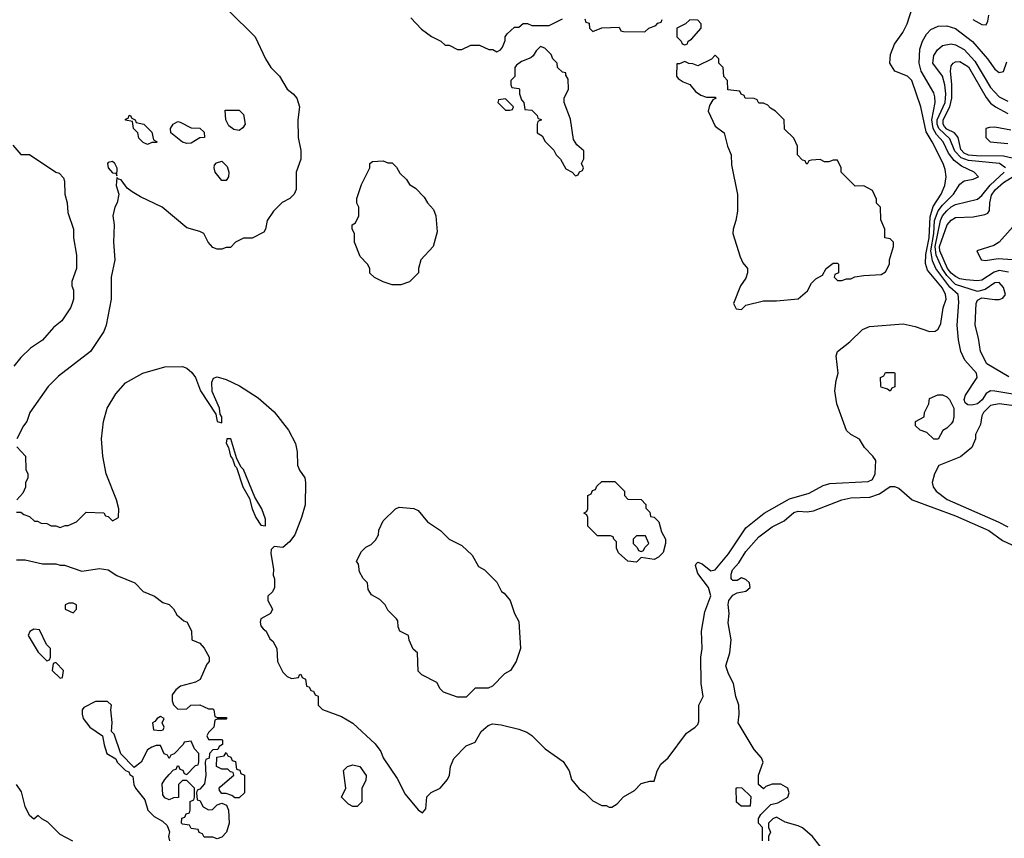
# Model space of a CAD drawing. Header units: inches. Extents: x 1793402 to 1900366, y 320852 to 470679.
# Tile 123 of 256: x 1812585 to 1817093, y 370921 to 374669. Entities that reach past the tile are written whole.
import ezdxf

# ---------------------------------------------------------------- set-up
doc = ezdxf.new("R2010")
doc.units = ezdxf.units.IN
doc.header["$MEASUREMENT"] = 0
doc.layers.add('B8317', color=7, linetype='Continuous')

msp = doc.modelspace()

# ---------------------------------------------------------------- linework, layer by layer
at = {"layer": 'B8317', "color": 4}
for points, elevation in [([(1812570, 372414), (1812590, 372414), (1812603.6, 372403.6), (1812630, 372394), (1812652.7, 372372.7), (1812667.3, 372372.7), (1812683.6, 372363.6), (1812710, 372362), (1812730, 372352), (1812750, 372352), (1812770, 372344.7), (1812792.7, 372352.7), (1812807.3, 372352.7), (1812846, 372370), (1812890, 372414), (1812971.1, 372411.1), (1812978, 372398), (1812990, 372394), (1813010, 372374), (1813038, 372390), (1813039, 372430), (1813029, 372470), (1812981.2, 372590), (1812965.2, 372670), (1812959.3, 372750), (1812969.3, 372830), (1812986, 372890), (1813024.8, 372955.2), (1813070, 373006), (1813149.5, 373050.5), (1813250, 373079.1), (1813330, 373080.5), (1813350, 373073.4), (1813374, 373054), (1813390.3, 373030.3), (1813412.7, 372970), (1813483.1, 372863.1), (1813488.8, 372830), (1813510, 372822.8), (1813511.1, 372850), (1813502.5, 372862.5), (1813499.6, 372890), (1813466.2, 372966.2), (1813464.5, 373010), (1813472.7, 373027.3), (1813490, 373033.4), (1813530, 373022), (1813591.8, 372991.8), (1813677.3, 372937.3), (1813750, 372874), (1813816.3, 372790), (1813848.1, 372728.1), (1813856.3, 372690), (1813857.6, 372630), (1813866.9, 372606.9), (1813891.5, 372571.6), (1813894, 372550), (1813892.1, 372447.9), (1813875.5, 372390), (1813844.9, 372310), (1813820.9, 372279.1), (1813790, 372252), (1813750, 372257.2), (1813737.3, 372242.7), (1813735.5, 372224.5), (1813747.1, 372152.9), (1813745.4, 372125.4), (1813751.3, 372108.7), (1813752, 372070), (1813742, 372050), (1813722, 372030), (1813722, 372010), (1813742, 371970), (1813734, 371950), (1813690, 371926), (1813686, 371910), (1813690, 371894), (1813699.6, 371879.6), (1813714, 371870), (1813730, 371834), (1813743.6, 371823.6), (1813762, 371790), (1813766, 371730), (1813790, 371682), (1813810, 371662), (1813830, 371652), (1813862, 371658), (1813866, 371670), (1813872, 371672), (1813878, 371658), (1813894, 371650), (1813898, 371618), (1813910, 371614), (1813918, 371598), (1813930, 371594), (1813938, 371578), (1813951.6, 371571.6), (1813952, 371530), (1813970.9, 371510.9), (1814058, 371478), (1814110, 371447.7), (1814213.5, 371353.5), (1814238.3, 371318.3), (1814249, 371289), (1814314.2, 371194.2), (1814350, 371122.8), (1814410, 371051), (1814430, 371038), (1814444, 371056), (1814449.4, 371110.6), (1814469.3, 371130.7), (1814510, 371151.3), (1814544, 371190), (1814552.7, 371210), (1814557.2, 371250), (1814572.9, 371287.1), (1814630, 371344.7), (1814670, 371362), (1814698, 371410), (1814730, 371438), (1814750, 371444.7), (1814790, 371441), (1814870, 371421), (1814906.4, 371406.4), (1814930, 371391.3), (1814990.7, 371330.7), (1815073.2, 371273.2), (1815101, 371230), (1815111.1, 371191.1), (1815147.1, 371147.1), (1815172, 371130), (1815210, 371092), (1815250, 371072), (1815270, 371072), (1815283.6, 371063.6), (1815296.4, 371063.6), (1815320.4, 371079.6), (1815349.1, 371110.9), (1815400.4, 371139.6), (1815430, 371171.3), (1815470, 371182), (1815490, 371182), (1815504, 371230), (1815520.2, 371259.8), (1815554, 371290), (1815638, 371402), (1815678, 371430), (1815690, 371442), (1815695.3, 371455.3), (1815695.3, 371530), (1815714, 371570), (1815705.2, 371630), (1815704.5, 371750), (1815709.4, 371790), (1815707, 371870), (1815722.5, 371957.5), (1815749.3, 372030.7), (1815739.5, 372070), (1815690, 372134), (1815679.3, 372170), (1815682.5, 372177.5), (1815690, 372186), (1815710, 372177.3), (1815750, 372146), (1815770, 372150.5), (1815830, 372223.8), (1815910, 372343.1), (1815994.5, 372410), (1816110, 372474.6), (1816199.5, 372500.5), (1816264.2, 372535.8), (1816294.5, 372545.5), (1816470, 372554.9), (1816490, 372563.8), (1816501.3, 372590), (1816504.5, 372650), (1816491.3, 372671.3), (1816453.2, 372710), (1816430, 372748.7), (1816390, 372769), (1816370, 372788.7), (1816326, 372910), (1816317.2, 372970), (1816322.7, 373017.3), (1816333.2, 373050), (1816322.7, 373130), (1816329, 373150), (1816386.3, 373193.7), (1816444, 373250), (1816475.5, 373264.5), (1816630, 373276.3), (1816684.5, 373264.5), (1816750, 373240.7), (1816776.5, 373243.5), (1816790, 373251.3), (1816802.5, 373277.5), (1816813, 373350), (1816826.3, 373390), (1816824, 373410), (1816810, 373439.6), (1816741.7, 373521.7), (1816733.1, 373553.1), (1816734.5, 373594.5), (1816748.6, 373670), (1816754.2, 373765.8), (1816767.1, 373812.9), (1816803.5, 373870), (1816820.4, 373910), (1816826.6, 373950), (1816822.3, 373982.3), (1816813, 374010), (1816762.4, 374110), (1816734.8, 374154.8), (1816711.5, 374270), (1816669.6, 374389.6), (1816650, 374409.4), (1816592.3, 374432.3), (1816569.5, 374469.5), (1816572.3, 374510), (1816590, 374556), (1816629, 374610), (1816649, 374650), (1816674, 374730)], 256), ([(1813540.7, 374710), (1813662.8, 374590), (1813710.8, 374490), (1813734.8, 374450), (1813774.8, 374410), (1813810.6, 374350.6), (1813838, 374330), (1813854.8, 374310), (1813866, 374270), (1813858.8, 374210), (1813860.7, 374130), (1813872, 374070), (1813872, 374030), (1813851.3, 373970), (1813851.1, 373891.1), (1813842, 373870), (1813822, 373850), (1813787.5, 373832.5), (1813747.5, 373792.5), (1813718, 373750), (1813711.3, 373710), (1813703.6, 373696.4), (1813650, 373668.7), (1813610, 373668), (1813574, 373650), (1813550, 373626), (1813530, 373626), (1813510, 373618), (1813490, 373618), (1813470, 373626), (1813448.7, 373650), (1813428, 373690), (1813410, 373699), (1813350, 373715.3), (1813237.2, 373810), (1813137.6, 373857.6), (1813100.5, 373880.5), (1813077.5, 373897.5), (1813050, 373935.3), (1813038, 373938), (1813030, 373946), (1813027.7, 373910), (1813038.8, 373870), (1813030.8, 373830), (1813021, 373810), (1813011, 373770), (1813017.3, 373730), (1813014, 373650), (1813020.7, 373570), (1813004, 373490), (1813004, 373390), (1812980.7, 373270), (1812970, 373242), (1812910, 373149), (1812763.4, 373036.6), (1812716, 372990), (1812631.3, 372870), (1812618, 372830), (1812602, 372810), (1812572, 372750)], 256), ([(1814376.8, 374676.8), (1814424.9, 374624.9), (1814470, 374591.3), (1814514, 374570), (1814532.7, 374552.7), (1814551.6, 374551.6), (1814590, 374532), (1814610, 374532), (1814650, 374551.3), (1814690, 374552), (1814732.7, 374532.7), (1814751.6, 374531.6), (1814770, 374522), (1814786, 374530), (1814796.4, 374543.6), (1814807.3, 374572.7), (1814808, 374590), (1814816.4, 374603.6), (1814850, 374634), (1814870, 374634), (1814890, 374652), (1814910, 374652), (1814930, 374642), (1815010, 374642), (1815070, 374672)], 264), ([(1815172.7, 374672.7), (1815178, 374658), (1815192.7, 374652.7), (1815194, 374630), (1815210, 374614), (1815250, 374632), (1815330, 374634), (1815338, 374618), (1815350, 374614), (1815447.3, 374612.7), (1815466, 374630), (1815498, 374642), (1815507.3, 374652.7), (1815522, 374658), (1815526, 374670)], 264), ([(1816948.8, 374668.8), (1816990, 374646), (1817010, 374644.7), (1817018, 374662), (1817022, 374690)], 256), ([(1817270.8, 372930.8), (1817050, 372968.3), (1817030, 372969.7), (1817010, 372957.6), (1816991.4, 372928.6), (1816970, 372909.8), (1816943.9, 372903.9), (1816926.3, 372906.3), (1816914, 372914), (1816909.2, 372930), (1816915.1, 372950), (1816969.6, 373030), (1816966, 373050), (1816912.3, 373110), (1816894, 373150), (1816883.3, 373203.3), (1816876.9, 373270), (1816884.7, 373375.3), (1816881.3, 373410), (1816843.7, 373443.7), (1816780.3, 373530), (1816764, 373564), (1816756.6, 373610), (1816770.4, 373690), (1816773.7, 373750), (1816790, 373792.9), (1816810, 373820.2), (1816860.5, 373870), (1816890, 373916.3), (1816910, 373930.7), (1816950, 373938), (1816975.3, 373950), (1816955.3, 373970), (1816897.8, 373997.8), (1816863.4, 374023.4), (1816838, 374058), (1816813.8, 374110), (1816783.2, 374143.2), (1816767.5, 374170), (1816761.3, 374210), (1816777.4, 374290), (1816775.2, 374315.2), (1816770, 374333.2), (1816713.1, 374433.1), (1816703.1, 374470), (1816706.7, 374533.3), (1816718.4, 374570), (1816737.7, 374602.3), (1816756.2, 374623.8), (1816790, 374638.8), (1816830, 374640.7), (1816870, 374628), (1816948.1, 374568.1), (1817016.3, 374490), (1817050, 374442.8), (1817070, 374426.8), (1817090, 374431.3), (1817104.1, 374475.9)], 252), ([(1817098.4, 373990), (1817070.7, 374010.7), (1816930, 374023.4), (1816895.7, 374035.7), (1816866.1, 374066.1), (1816844, 374124), (1816792.8, 374170), (1816786, 374190), (1816786.4, 374210), (1816821.8, 374290), (1816825, 374330), (1816821.4, 374370), (1816810, 374409.4), (1816766, 374470), (1816770, 374504.7), (1816786.6, 374530), (1816810, 374550.5), (1816850, 374558.4), (1816870, 374553.7), (1816910, 374531.8), (1816958.3, 374478.3), (1817030, 374358.4), (1817070, 374314.9), (1817110, 374295.5)], 248), ([(1817149.3, 374030), (1817090, 374043.7), (1816965.6, 374045.6), (1816930, 374049.2), (1816910, 374057.7), (1816893.9, 374073.9), (1816882.2, 374130), (1816864.4, 374150), (1816830, 374168.2), (1816820, 374180), (1816813.5, 374190), (1816814, 374210), (1816844.3, 374270), (1816853.3, 374310), (1816853.5, 374373.5), (1816847, 374433), (1816850, 374458), (1816859, 374470), (1816870, 374476.3), (1816890, 374477.6), (1816930, 374452.9), (1817010, 374312.2), (1817030, 374286.5), (1817052.2, 374270), (1817110, 374239.7)], 244), ([(1817122.5, 374162.5), (1817050, 374177.3), (1817024.7, 374175.3), (1817008, 374170), (1817008.7, 374130), (1817028, 374110), (1817110, 374102.2)], 236), ([(1812553.7, 374093.7), (1812590, 374052), (1812630, 374051.3), (1812750, 373971.3), (1812765.4, 373965.4), (1812785.4, 373945.4), (1812791.1, 373928.9), (1812791.3, 373870), (1812802.8, 373830), (1812806.4, 373786.4), (1812831.3, 373710), (1812831.3, 373670), (1812846, 373590), (1812844.7, 373530), (1812824.7, 373470), (1812824.7, 373450), (1812831, 373430), (1812831, 373390), (1812826, 373370), (1812818, 373350), (1812778, 373290), (1812740.7, 373259.3), (1812690, 373202), (1812635.3, 373164.7), (1812590, 373122), (1812558, 373082)], 252), ([(1817114.2, 373034.2), (1817012.9, 373092.9), (1816983.6, 373150), (1816975.1, 373210), (1816959.3, 373270), (1816963.7, 373370), (1816970, 373384.7), (1816990, 373396), (1817050, 373387.7), (1817070, 373387.7), (1817086.3, 373393.7), (1817098, 373410), (1817090, 373442), (1817070, 373466), (1817050, 373463.7), (1817006, 373434), (1816970, 373424), (1816870, 373455.7), (1816830, 373497), (1816808.6, 373530), (1816780.5, 373590), (1816776.3, 373630), (1816801, 373750), (1816810, 373771.5), (1816830, 373794), (1816850, 373812.3), (1816870, 373822), (1816970, 373846.4), (1816990, 373863.8), (1817028.6, 373911.4), (1817093.3, 373970)], 248), ([(1817112.2, 373512.2), (1817070, 373520.2), (1817046.9, 373513.1), (1816990, 373475.7), (1816970, 373472.9), (1816917.3, 373477.3), (1816890, 373482.9), (1816870, 373492.7), (1816850, 373508.2), (1816833.8, 373530), (1816798.4, 373610), (1816796.3, 373630), (1816831.6, 373730), (1816850, 373750.4), (1816870, 373762.4), (1816950, 373766.7), (1817003.6, 373776.4), (1817017.1, 373782.9), (1817025.4, 373794.6), (1817027.3, 373830), (1817035.3, 373864.7), (1817050.8, 373890), (1817090, 373923.2), (1817166, 373970)], 244), ([(1817158.9, 373750), (1817069.8, 373650.2), (1817045.4, 373634.6), (1816968, 373610), (1816988, 373570), (1817006.8, 373566.8), (1817065.1, 373574.9), (1817130, 373571.1)], 236), ([(1817150, 372899.7), (1817070, 372909.6), (1817030, 372902), (1816997.3, 372870), (1816990, 372855.3), (1816984, 372816), (1816962, 372770), (1816962, 372750), (1816944.7, 372710), (1816893, 372667), (1816792.8, 372627.2), (1816773, 372590), (1816763, 372550), (1816767.3, 372530), (1816780.7, 372510), (1816831.9, 372471.9), (1817065.5, 372370), (1817110, 372347)], 256), ([(1812572.7, 372712.7), (1812612, 372670), (1812614, 372610), (1812622, 372590), (1812622, 372570), (1812612, 372550), (1812611.6, 372528.4), (1812599.6, 372500.4), (1812572, 372470)], 256), ([(1815986, 370910), (1815986, 370970), (1815968, 370990), (1815968.4, 371011.6), (1815978, 371030), (1816024, 371076), (1816056.5, 371083.5), (1816102, 371110), (1816108.7, 371130), (1816102, 371150), (1816070, 371169.2), (1816030, 371169), (1816001, 371159), (1815990, 371148), (1815968, 371168), (1815968, 371210), (1815989, 371270), (1815981.2, 371290), (1815947.2, 371327.2), (1815874.5, 371450), (1815879.7, 371490), (1815878, 371530), (1815864.2, 371570), (1815853.6, 371630), (1815830, 371674), (1815818.7, 371710), (1815837, 371770), (1815842.7, 371830), (1815828.2, 371908.2), (1815832.8, 371950), (1815828.3, 371991.7), (1815831.8, 372010), (1815850, 372034.8), (1815870, 372044.9), (1815910, 372053), (1815929.4, 372070), (1815926.6, 372090), (1815910, 372106.6), (1815890, 372113.2), (1815870, 372102), (1815850, 372102), (1815846, 372106), (1815842, 372110), (1815842, 372130), (1815849.3, 372150), (1815878, 372182), (1815910, 372234), (1815970, 372300.7), (1816030, 372347.3), (1816085.1, 372374.9), (1816130, 372413), (1816150, 372419.1), (1816190, 372416.3), (1816220.2, 372419.8), (1816348.7, 372470), (1816390, 372479.5), (1816477.4, 372482.6), (1816521.6, 372498.4), (1816570, 372531.3), (1816590, 372532), (1816610, 372524.7), (1816671.3, 372470), (1816870, 372397), (1817022.8, 372330), (1817084.4, 372284.4), (1817170, 372245.5)], 252), ([(1812570, 372196), (1812610, 372196), (1812690, 372178), (1812750, 372178), (1812770, 372171.3), (1812790, 372171.3), (1812870, 372144.7), (1812950, 372156), (1812990, 372150.8), (1813030, 372124.7), (1813112, 372090), (1813151, 372051), (1813202, 372030), (1813241, 372001), (1813270, 371991.3), (1813290, 371972), (1813304.7, 371944.7), (1813336.9, 371916.9), (1813351.3, 371910), (1813372, 371870), (1813374, 371830), (1813410, 371814), (1813430, 371792), (1813452, 371750), (1813452, 371730), (1813442, 371718), (1813411.1, 371648.9), (1813390, 371635.3), (1813322, 371618), (1813299.6, 371600.4), (1813282.8, 371577.2), (1813282.8, 371550), (1813290, 371532), (1813310, 371512), (1813350, 371514), (1813368.9, 371531.1), (1813410, 371532), (1813450, 371514), (1813470, 371514), (1813474, 371510), (1813478, 371478), (1813490, 371474), (1813530, 371474), (1813534, 371470), (1813530, 371466), (1813490, 371466), (1813478, 371462), (1813474, 371430), (1813450, 371406), (1813442, 371390), (1813450, 371374), (1813510, 371374), (1813514, 371370), (1813514, 371350), (1813498, 371342), (1813492.7, 371327.3), (1813470, 371326), (1813454, 371310), (1813452.7, 371287.3), (1813438, 371282), (1813434, 371270), (1813438, 371210), (1813432, 371170), (1813410, 371146), (1813398, 371142), (1813394, 371130), (1813398, 371098), (1813410, 371094), (1813424.7, 371064.7), (1813450, 371052), (1813467.3, 371052.7), (1813490, 371074), (1813510, 371082), (1813532.7, 371072.7), (1813542, 371050), (1813544.7, 370990), (1813532, 370950), (1813510, 370926), (1813490, 370918), (1813470, 370926), (1813430, 370926), (1813422, 370942), (1813407.3, 370947.3), (1813402, 370962), (1813370, 370966), (1813362, 370982), (1813330, 370986), (1813326, 370990), (1813327.3, 371012.7), (1813342, 371018), (1813347.3, 371032.7), (1813362, 371038), (1813366, 371050), (1813366, 371090), (1813382, 371098), (1813386, 371110), (1813386, 371150), (1813350, 371186), (1813330, 371186), (1813312.7, 371167.3), (1813312.7, 371107.3), (1813290, 371106), (1813270, 371098), (1813250, 371106), (1813240.4, 371120.4), (1813238, 371170), (1813249.1, 371190.9), (1813270, 371214), (1813290, 371234), (1813302, 371238), (1813307.3, 371252.7), (1813312.7, 371252.7), (1813318, 371238), (1813332.7, 371232.7), (1813338, 371218), (1813350, 371214), (1813390, 371254), (1813402, 371258), (1813406, 371270), (1813406, 371310), (1813386, 371330), (1813370, 371366), (1813338, 371362), (1813334, 371350), (1813292.7, 371307.3), (1813278, 371302), (1813270, 371286), (1813262, 371302), (1813247.3, 371307.3), (1813230, 371346), (1813210, 371346), (1813190, 371338), (1813170, 371326), (1813142, 371270), (1813110, 371246), (1813048, 371308), (1813018, 371398), (1813006, 371410), (1813008, 371452), (1813002, 371510), (1813006, 371530), (1812987.3, 371547.3), (1812932.7, 371547.3), (1812879.6, 371520.4), (1812872, 371510), (1812871.3, 371490), (1812876, 371470), (1812906.8, 371430), (1812964.7, 371390), (1812971.3, 371348.7), (1812984.7, 371310), (1813024.7, 371284.7), (1813032, 371270), (1813070, 371232), (1813085.4, 371225.4), (1813090, 371214), (1813103.6, 371203.6), (1813107.5, 371167.5), (1813116, 371150), (1813158, 371098), (1813171.3, 371050), (1813201.4, 371021.4), (1813239.8, 370999.8), (1813259.8, 370979.8), (1813271.3, 370951.3), (1813266, 370930), (1813271.3, 370910)], 252), ([(1812828.4, 370908.4), (1812770, 370938), (1812714.6, 370994.6), (1812686, 371010), (1812670, 371026), (1812650, 371008), (1812630, 371026), (1812610, 371066), (1812593.6, 371133.6), (1812570, 371168)], 252), ([(1816265.6, 370865.6), (1816215.3, 370930), (1816170, 370968.7), (1816150, 370979), (1816090, 370995.3), (1816050, 371018), (1816034, 371010), (1816014, 370990), (1816014, 370970), (1816022, 370950), (1816014, 370930), (1816014, 370910)], 252)]:
    msp.add_lwpolyline(points, dxfattribs=dict(at, elevation=elevation))
for points, elevation in [([(1815652.7, 374667.3), (1815634, 374650), (1815594, 374630), (1815594, 374590), (1815614, 374570), (1815618, 374558), (1815630, 374554), (1815642, 374558), (1815646, 374570), (1815660.4, 374579.6), (1815706, 374630), (1815706, 374650), (1815690, 374666)], 264), ([(1814970, 374546), (1814950, 374526), (1814936.9, 374503.1), (1814925.4, 374494.6), (1814882, 374478), (1814859.6, 374460.4), (1814852, 374450), (1814851.6, 374408.4), (1814834, 374390), (1814834, 374370), (1814838, 374358), (1814870, 374354), (1814874, 374350), (1814874, 374330), (1814882, 374302), (1814894, 374290), (1814898, 374258), (1814930, 374254), (1814954, 374230), (1814958, 374218), (1814974, 374210), (1814958, 374202), (1814954, 374190), (1814954, 374150), (1814976.9, 374136.9), (1814991.6, 374111.6), (1815031.1, 374071.1), (1815042, 374050), (1815062, 374030), (1815085.4, 373985.4), (1815114, 373970), (1815130, 373954), (1815142, 373958), (1815148, 373972), (1815162, 373978), (1815166, 373990), (1815158, 374010), (1815168.4, 374031.6), (1815168.4, 374068.4), (1815136.4, 374096.4), (1815120.4, 374120.4), (1815107.3, 374212.7), (1815078, 374290), (1815078, 374310), (1815098, 374350), (1815096.4, 374396.4), (1815086, 374414), (1815086, 374426), (1815070, 374428), (1815048, 374450), (1815046, 374470), (1815026, 374490), (1815018, 374510), (1814990, 374538)], 264), ([(1815770, 374506), (1815752.7, 374487.3), (1815690, 374458), (1815667.3, 374467.3), (1815648.4, 374468.4), (1815630, 374478), (1815606, 374466), (1815594, 374466), (1815592, 374410), (1815599.6, 374399.6), (1815623.6, 374383.6), (1815652.7, 374372.7), (1815679.6, 374339.6), (1815703.6, 374323.6), (1815730, 374314), (1815770, 374314), (1815774, 374310), (1815758, 374302), (1815743.6, 374276.4), (1815738, 374250), (1815770, 374182), (1815811.3, 374150), (1815826, 374090), (1815842.8, 374050), (1815843.5, 374003.5), (1815871.6, 373868.4), (1815871.6, 373791.6), (1815864.7, 373750), (1815851.3, 373710), (1815851, 373690), (1815883.5, 373583.5), (1815896, 373556), (1815918, 373530), (1815918, 373510), (1815910, 373486), (1815884.7, 373450), (1815854, 373370), (1815865.4, 373345.4), (1815890, 373342), (1815910, 373362), (1815990, 373382), (1816050, 373382), (1816150, 373391), (1816192.5, 373427.5), (1816210, 373462), (1816230, 373482), (1816260.4, 373499.6), (1816278, 373530), (1816310, 373554), (1816330, 373554), (1816334, 373550), (1816334, 373510), (1816318, 373502), (1816314, 373490), (1816330, 373474), (1816350, 373474), (1816370, 373482), (1816390, 373482), (1816408.7, 373491.3), (1816450, 373498), (1816530, 373502), (1816550, 373514), (1816568, 373550), (1816568, 373570), (1816586, 373630), (1816586, 373650), (1816570, 373666), (1816546, 373670), (1816546, 373710), (1816527.3, 373752.7), (1816526, 373810), (1816508.4, 373828.4), (1816507.3, 373847.3), (1816490, 373886), (1816450, 373908), (1816410, 373906), (1816346, 373970), (1816346, 373990), (1816330, 374026), (1816310, 374026), (1816290, 374018), (1816270, 374018), (1816250, 374028), (1816210, 374026), (1816198, 374022), (1816190, 374008), (1816186, 374010), (1816182, 374022), (1816170, 374026), (1816146, 374050), (1816146, 374090), (1816130, 374126), (1816087.3, 374167.3), (1816086, 374210), (1816046, 374250), (1816023.1, 374263.1), (1816010, 374278), (1815990, 374286), (1815970, 374286), (1815962, 374302), (1815947.3, 374307.3), (1815906, 374310), (1815902, 374322), (1815888, 374328), (1815882, 374342), (1815827.3, 374347.3), (1815826, 374390), (1815808.4, 374408.4), (1815806, 374450), (1815786, 374470), (1815786, 374490)], 264), ([(1814810, 374306), (1814778, 374302), (1814774, 374290), (1814810, 374254), (1814830, 374254), (1814842, 374258), (1814846, 374270)], 264), ([(1813590, 374162), (1813565.6, 374165.6), (1813543.2, 374183.2), (1813528.7, 374210), (1813526, 374254), (1813590, 374254), (1813610, 374234), (1813618, 374190), (1813606.4, 374173.6)], 252), ([(1813170, 374098), (1813150, 374106), (1813130, 374126), (1813126, 374150), (1813106, 374170), (1813102, 374202), (1813070, 374208), (1813070, 374214), (1813082, 374218), (1813086, 374230), (1813091.1, 374231.1), (1813098, 374218), (1813114, 374210), (1813118, 374198), (1813154, 374190), (1813190, 374154), (1813198, 374118), (1813214, 374110), (1813210, 374106), (1813190, 374106)], 252), ([(1813350, 374101.2), (1813330, 374108.7), (1813278, 374150), (1813275.3, 374170), (1813288, 374190), (1813310, 374202), (1813319.6, 374199.6), (1813370, 374174), (1813410, 374172), (1813430, 374154), (1813431.3, 374128.7), (1813410, 374128), (1813370, 374104)], 252), ([(1813010, 374019.6), (1812990, 374015.1), (1812986.7, 374010), (1812990.7, 373990), (1813010, 373967.3), (1813025.4, 373965.4), (1813030, 373954), (1813031.7, 373988.3), (1813020.7, 374010)], 256), ([(1813510, 373932.7), (1813480.9, 373970), (1813475.1, 373990), (1813477.2, 374002.8), (1813486, 374014), (1813510, 374021), (1813535.9, 373995.9), (1813543, 373970), (1813542, 373950), (1813530, 373933.2)], 252), ([(1814270, 374014), (1814290, 374014), (1814310, 373994), (1814325.4, 373965.4), (1814356.9, 373936.9), (1814370, 373914), (1814396.9, 373896.9), (1814436.9, 373856.9), (1814452, 373830), (1814479.8, 373799.8), (1814491.1, 373771.1), (1814496.9, 373696.9), (1814478, 373630), (1814422, 373570), (1814411.3, 373530), (1814410.9, 373509.1), (1814370, 373468.7), (1814330, 373455.3), (1814290, 373455.3), (1814250, 373468), (1814210, 373488), (1814189, 373509), (1814188, 373530), (1814178, 373550), (1814144.7, 373584.7), (1814118, 373650), (1814118, 373690), (1814108, 373710), (1814108, 373730), (1814122, 373738), (1814138, 373770), (1814138, 373810), (1814128.9, 373828.9), (1814128.7, 373850), (1814150, 373914), (1814188, 373990), (1814188, 374010), (1814200.4, 374019.6), (1814250, 374022)], 256), ([(1816570, 372968), (1816558, 372978), (1816530, 372986), (1816527.3, 372992.7), (1816526, 373030), (1816542, 373038), (1816550, 373054), (1816590, 373054), (1816592, 373050), (1816591.6, 372988.4), (1816578, 372982)], 252), ([(1816770, 372748.7), (1816739, 372779), (1816708, 372790), (1816686, 372810), (1816686, 372830), (1816726, 372850), (1816728, 372870), (1816748, 372910), (1816750, 372934), (1816788.4, 372951.6), (1816810, 372952), (1816830, 372942), (1816842, 372930), (1816862, 372890), (1816862, 372850), (1816858, 372830), (1816850, 372818), (1816830, 372798), (1816811.6, 372788.4), (1816790, 372749)], 252), ([(1813551.3, 372750), (1813534, 372750), (1813530.8, 372730), (1813541.6, 372710), (1813550, 372671.3), (1813559, 372659), (1813570, 372626.8), (1813578.4, 372618.4), (1813607.4, 372530), (1813636.7, 372476.7), (1813649, 372430), (1813666.5, 372390), (1813690, 372354.9), (1813710, 372352), (1813710, 372382), (1813693.7, 372430), (1813662.3, 372482.3), (1813610, 372609), (1813599.5, 372619.5), (1813578.9, 372658.9)], 256), ([(1815490, 372198), (1815430, 372206), (1815410, 372186), (1815369.1, 372189.1), (1815327.3, 372227.3), (1815318, 372250), (1815318, 372278), (1815306, 372290), (1815302, 372302), (1815290, 372306), (1815230, 372306), (1815186, 372350), (1815186, 372390), (1815182, 372402), (1815168, 372410), (1815182, 372418), (1815186, 372430), (1815186, 372490), (1815202, 372498), (1815207.3, 372512.7), (1815222, 372518), (1815227.3, 372532.7), (1815250, 372554), (1815310, 372554), (1815354, 372510), (1815354, 372490), (1815370, 372474), (1815430, 372472), (1815452, 372450), (1815452.7, 372432.7), (1815470, 372414), (1815474, 372394), (1815490, 372392), (1815511.3, 372370), (1815523.6, 372323.6), (1815542, 372290), (1815542, 372270), (1815530.9, 372229.1), (1815510, 372208)], 256), ([(1814590, 371568), (1814526, 371590), (1814510, 371606), (1814494.6, 371634.6), (1814426, 371670), (1814410, 371686), (1814406, 371770), (1814387.3, 371787.3), (1814380.4, 371800.4), (1814368.4, 371828.4), (1814366, 371850), (1814326, 371870), (1814318, 371890), (1814316.4, 371916.4), (1814310, 371926), (1814270, 371966), (1814258, 371990), (1814234.6, 372014.6), (1814196.4, 372036.4), (1814180.4, 372060.4), (1814178, 372090), (1814158, 372110), (1814140.4, 372140.4), (1814136.4, 372176.4), (1814128, 372190), (1814150, 372234), (1814170, 372254), (1814194.6, 372265.4), (1814214.6, 372285.4), (1814228, 372310), (1814228.9, 372331.1), (1814250, 372374), (1814306, 372430), (1814323.1, 372436.9), (1814390, 372431.3), (1814410, 372422), (1814452, 372370), (1814512, 372330), (1814551.1, 372291.1), (1814610, 372262), (1814656.9, 372216.9), (1814685.4, 372165.4), (1814714, 372150), (1814770, 372094), (1814791.6, 372051.6), (1814803.6, 372043.6), (1814831.3, 372010), (1814851.3, 371950), (1814870, 371914), (1814878, 371790), (1814858, 371730), (1814832, 371690), (1814805.4, 371674.6), (1814750, 371618), (1814730, 371608.7), (1814670, 371608), (1814630, 371568)], 256), ([(1815450, 372306), (1815410, 372306), (1815394, 372290), (1815394, 372270), (1815412.7, 372252.7), (1815418, 372238), (1815430, 372234), (1815442, 372238), (1815447.3, 372252.7), (1815466, 372270)], 256), ([(1812830, 371998), (1812810, 371998), (1812794, 371990), (1812794, 371970), (1812830, 371954), (1812846, 371970), (1812846, 371990)], 252), ([(1812650, 371878), (1812631.6, 371868.4), (1812624.7, 371850), (1812670, 371774), (1812710, 371734), (1812722, 371738), (1812726, 371750), (1812726, 371790), (1812708.4, 371808.4), (1812675.3, 371875.3)], 252), ([(1812750, 371726), (1812738, 371722), (1812734, 371690), (1812770, 371654), (1812782, 371658), (1812786, 371690)], 252), ([(1813230, 371478), (1813214, 371470), (1813204.7, 371455.3), (1813194, 371450), (1813198, 371418), (1813230, 371414), (1813242, 371418), (1813246, 371430), (1813238, 371450), (1813246, 371470)], 252), ([(1813570, 371106), (1813556.4, 371116.4), (1813530, 371126), (1813510, 371126), (1813500.4, 371140.4), (1813498, 371150), (1813503.1, 371156.9), (1813566, 371210), (1813562, 371222), (1813550, 371226), (1813538, 371238), (1813510, 371238), (1813486, 371250), (1813487.3, 371292.7), (1813522, 371298), (1813530, 371314), (1813538, 371298), (1813552.7, 371292.7), (1813558, 371278), (1813572.7, 371272.7), (1813578, 371238), (1813592.7, 371232.7), (1813598, 371218), (1813614, 371210), (1813614, 371130), (1813590, 371106)], 252), ([(1814110, 371066), (1814090, 371078), (1814058, 371110), (1814078, 371150), (1814068.4, 371231.6), (1814086, 371250), (1814110, 371258), (1814142, 371250), (1814171.1, 371208.9), (1814170, 371186), (1814151.3, 371150), (1814151.6, 371088.4), (1814130, 371066)], 252), ([(1815930, 371068), (1815888.4, 371068.4), (1815867.3, 371087.3), (1815866, 371150), (1815870, 371154), (1815891.6, 371151.6), (1815932.7, 371112.7)], 252)]:
    msp.add_lwpolyline(points, close=True, dxfattribs=dict(at, elevation=elevation))

doc.saveas('drawing.dxf')
